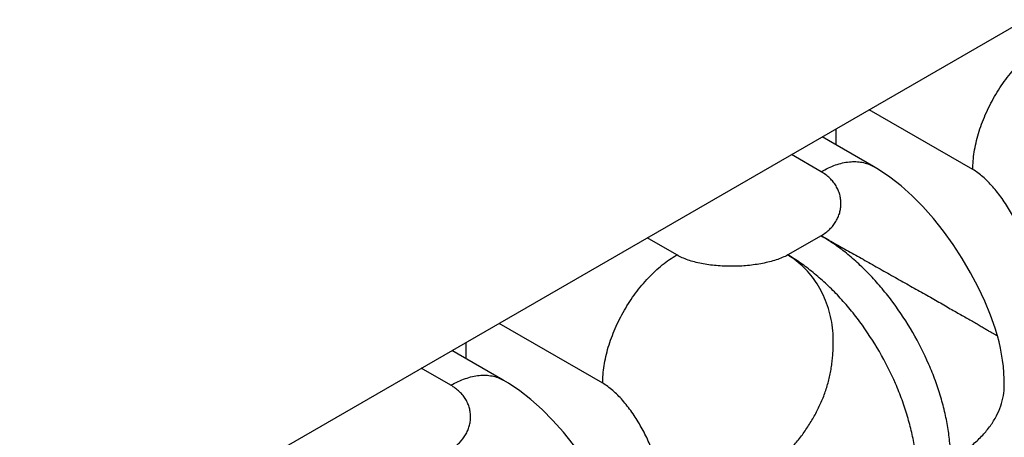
# Model space of a CAD drawing. Header units: inches. Extents: x 0 to 22, y 0 to 17.
# Tile 17 of 40: x 3.7348 to 3.9229, y 14.0207 to 14.1005. Entities that reach past the tile are written whole.
import ezdxf

# ---------------------------------------------------------------- set-up
doc = ezdxf.new("R2010")
doc.units = ezdxf.units.IN
doc.header["$LTSCALE"] = 1.21
doc.header["$MEASUREMENT"] = 0
doc.layers.get('0').update_dxf_attribs({"linetype": 'CONTINUOUS'})
doc.layers.add('02___PRT_ALL_AXES', color=7, linetype='CONTINUOUS')

msp = doc.modelspace()

# ---------------------------------------------------------------- linework, layer by layer
at = {"color": 7, "linetype": 'CONTINUOUS'}
for p, q in [((3.9168537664, 14.0719020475), (3.8970568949, 14.083332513)), ((3.8906908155, 14.0796568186), (3.8906908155, 14.0766240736)), ((3.8978623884, 14.0724832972), (3.8880645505, 14.0781404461)), ((3.8878623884, 14.0714921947), (3.8822062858, 14.0747579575)), ((3.8602852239, 14.0555694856), (3.8546291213, 14.0588352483)), ((3.8878623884, 14.0592439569), (3.8814984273, 14.0555694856)), ((3.8461430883, 14.0310745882), (3.8263462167, 14.0425050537)), ((3.8271517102, 14.0316558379), (3.8173538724, 14.0373129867)), ((3.8199801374, 14.0388293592), (3.8199801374, 14.0357966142)), ((3.8171517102, 14.0306647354), (3.8114956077, 14.0339304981))]:
    msp.add_line(p, q, dxfattribs=at)
for points in [[(3.92157167, 14.040085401), (3.9211298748, 14.0415542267), (3.9202309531, 14.0440962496), (3.9191398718, 14.046731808), (3.9178638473, 14.0494399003), (3.9164160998, 14.0521818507), (3.914823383, 14.0548972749), (3.9131008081, 14.0575516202), (3.9112590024, 14.0601172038), (3.9093255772, 14.0625460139), (3.907321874, 14.0648067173), (3.9052569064, 14.0668862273), (3.9031415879, 14.0687711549), (3.9009913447, 14.0704478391), (3.8988292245, 14.0719036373), (3.8978516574, 14.0724894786)], [(3.8508714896, 13.9992183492), (3.850418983, 14.0007250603), (3.8495197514, 14.0032656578), (3.8484284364, 14.0058994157), (3.8471535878, 14.008603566), (3.8457086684, 14.0113401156), (3.8441190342, 14.0140516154), (3.8423995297, 14.0167036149), (3.8405611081, 14.0192675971), (3.8386300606, 14.0216968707), (3.836626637, 14.0239605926), (3.8345602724, 14.026044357), (3.8324426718, 14.0279334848), (3.8302894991, 14.0296139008), (3.8281233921, 14.0310731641), (3.8271406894, 14.0316621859)]]:
    msp.add_lwpolyline(points, dxfattribs=at)
msp.add_arc((3.8878110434, 14.0306606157), 0.0350513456, 0.0112486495, 15.6478845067, dxfattribs=at)
for points, knots in [([(3.9168537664, 14.0719020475), (3.9168537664, 14.0724491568), (3.9169024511, 14.0735682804), (3.9171084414, 14.0752698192), (3.9174475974, 14.0770171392), (3.9180796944, 14.0794131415), (3.9191825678, 14.0824105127), (3.9209325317, 14.0858768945), (3.9230595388, 14.0891256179), (3.9251039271, 14.0915794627), (3.9268629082, 14.0933249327), (3.928206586, 14.0944923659), (3.929577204, 14.0955215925), (3.9305220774, 14.0961233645), (3.930995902, 14.0963969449)], [0, 0, 0, 0, 0.0558505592, 0.1142021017, 0.1748190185, 0.2374016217, 0.3670106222, 0.4999939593, 0.6329781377, 0.762589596, 0.8251739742, 0.8857929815, 0.9441468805, 1, 1, 1, 1]), ([(3.8878623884, 14.0714921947), (3.8883129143, 14.0717523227), (3.8892122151, 14.0722231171), (3.8905838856, 14.0727850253), (3.8919312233, 14.0731782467), (3.8932414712, 14.0733991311), (3.8945025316, 14.0734439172), (3.8957022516, 14.0733117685), (3.8968278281, 14.0730021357), (3.8975238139, 14.072677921), (3.8978516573, 14.0724894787)], [0, 0, 0, 0, 0.1485817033, 0.2894695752, 0.4226917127, 0.5486252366, 0.6679952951, 0.7819478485, 0.8919997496, 1, 1, 1, 1]), ([(3.8878623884, 14.0592439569), (3.8881681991, 14.0594246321), (3.8887459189, 14.0598116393), (3.8895185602, 14.0604777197), (3.8901737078, 14.0612037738), (3.8907108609, 14.0619796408), (3.8911297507, 14.0627952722), (3.8914300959, 14.0636406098), (3.8916116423, 14.0645056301), (3.8916741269, 14.0653803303), (3.8916172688, 14.066254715), (3.8914407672, 14.0671187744), (3.8911443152, 14.0679624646), (3.8907276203, 14.0687757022), (3.8901904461, 14.0695483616), (3.8895325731, 14.0702703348), (3.8887540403, 14.0709314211), (3.8881712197, 14.0713138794), (3.8878623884, 14.0714921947)], [0, 0, 0, 0, 0.0706401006, 0.1379101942, 0.2023862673, 0.2646037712, 0.3250581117, 0.3842087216, 0.44248671, 0.5003055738, 0.5580740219, 0.6162096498, 0.6751520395, 0.7353738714, 0.7973888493, 0.8617556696, 0.9290778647, 1, 1, 1, 1]), ([(3.9274603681, 14.0535308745), (3.9274565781, 14.0539140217), (3.92740232, 14.0547076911), (3.927207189, 14.0559229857), (3.9269037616, 14.0571922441), (3.9265003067, 14.0585008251), (3.9260051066, 14.0598342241), (3.9252276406, 14.0616388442), (3.9240811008, 14.0638510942), (3.9227436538, 14.0659520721), (3.9215738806, 14.0675261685), (3.920670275, 14.068618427), (3.9197419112, 14.0696171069), (3.9187969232, 14.0705076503), (3.9178435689, 14.0712754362), (3.9171836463, 14.071711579), (3.9168537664, 14.0719020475)], [0, 0, 0, 0, 0.0525598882, 0.1088958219, 0.1686698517, 0.2314244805, 0.2966248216, 0.3636859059, 0.5008690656, 0.6379161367, 0.7048116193, 0.7697881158, 0.8322698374, 0.8917356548, 0.9477483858, 1, 1, 1, 1]), ([(3.9126111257, 14.0163778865), (3.9126111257, 14.0173345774), (3.9125256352, 14.0192928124), (3.9121655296, 14.0222706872), (3.9115721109, 14.0253292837), (3.9107518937, 14.0284379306), (3.9097126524, 14.0315675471), (3.908039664, 14.0357500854), (3.9054733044, 14.0408337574), (3.9023538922, 14.0455981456), (3.8995681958, 14.0491383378), (3.8973774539, 14.0516032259), (3.8950953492, 14.053867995), (3.8927431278, 14.0559113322), (3.8903441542, 14.0577122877), (3.8886909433, 14.0587655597), (3.8878623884, 14.0592439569)], [0, 0, 0, 0, 0.0558003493, 0.1141766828, 0.174806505, 0.2373774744, 0.3015708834, 0.3670224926, 0.4999918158, 0.6329622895, 0.6984150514, 0.7626097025, 0.8251827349, 0.8858159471, 0.9441963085, 1, 1, 1, 1]), ([(3.8878623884, 14.0592439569), (3.8886973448, 14.0587728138), (3.8904328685, 14.0578023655), (3.893110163, 14.0563084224), (3.8959110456, 14.0547321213), (3.8987841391, 14.0531062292), (3.9012011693, 14.051734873), (3.9031359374, 14.0506434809), (3.9050343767, 14.0495803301), (3.9069046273, 14.0485414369), (3.9087307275, 14.0475138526), (3.9104504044, 14.0465288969), (3.9120980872, 14.0455646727), (3.9136751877, 14.0446482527), (3.914768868, 14.0440243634), (3.9157958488, 14.0434462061), (3.9167514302, 14.0429088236), (3.9176316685, 14.04240776), (3.9184300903, 14.0419391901), (3.9191440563, 14.0415118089), (3.9197691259, 14.0411358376), (3.9203014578, 14.0408209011), (3.9206882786, 14.0406035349), (3.9209489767, 14.0404611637), (3.9211079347, 14.0403752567), (3.921243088, 14.040302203), (3.9213545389, 14.0402408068), (3.9214426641, 14.0401900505), (3.9215070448, 14.0401487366), (3.9215459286, 14.0401194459), (3.9215642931, 14.0401003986), (3.9215695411, 14.0400924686), (3.9215705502, 14.0400889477)], [0, 0, 0, 0, 0.0741751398, 0.1538426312, 0.2372078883, 0.322838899, 0.4092582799, 0.4522153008, 0.4947048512, 0.5776033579, 0.617741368, 0.6568217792, 0.730930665, 0.7654452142, 0.7979453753, 0.8283469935, 0.8566282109, 0.8827673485, 0.9067100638, 0.928252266, 0.9471467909, 0.9631461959, 0.9761042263, 0.9814739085, 0.9861279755, 0.9900840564, 0.993359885, 0.9959741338, 0.9979470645, 0.9992844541, 0.9997166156, 1, 1, 1, 1]), ([(3.8461430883, 14.0310745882), (3.8461430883, 14.0316216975), (3.846191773, 14.032740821), (3.8463977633, 14.0344423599), (3.8467369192, 14.0361896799), (3.8473690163, 14.0385856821), (3.8484718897, 14.0415830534), (3.8502218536, 14.0450494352), (3.8523488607, 14.0482981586), (3.854393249, 14.0507520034), (3.8561522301, 14.0524974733), (3.8574959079, 14.0536649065), (3.8588665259, 14.0546941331), (3.8598113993, 14.0552959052), (3.8602852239, 14.0555694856)], [0, 0, 0, 0, 0.0558505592, 0.1142021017, 0.1748190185, 0.2374016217, 0.3670106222, 0.4999939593, 0.6329781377, 0.762589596, 0.8251739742, 0.8857929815, 0.9441468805, 1, 1, 1, 1]), ([(3.85674969, 14.0127034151), (3.8573166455, 14.0123835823), (3.858496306, 14.0118141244), (3.8609972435, 14.0109654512), (3.864351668, 14.0104577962), (3.8677867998, 14.0106987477), (3.8705304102, 14.0113247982), (3.8725905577, 14.0120245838), (3.8746054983, 14.0129510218), (3.8762311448, 14.0138850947), (3.8775024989, 14.0147192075), (3.8784453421, 14.0153884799), (3.8793697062, 14.0160977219), (3.8802711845, 14.0168476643), (3.8811454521, 14.017638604), (3.8819882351, 14.018470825), (3.8827948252, 14.0193450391), (3.8838198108, 14.0205670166), (3.8850051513, 14.0221838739), (3.8862795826, 14.0242299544), (3.8874178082, 14.0263549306), (3.8882267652, 14.0281895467), (3.8887713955, 14.0296886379), (3.8891227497, 14.0308249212), (3.8894184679, 14.0319717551), (3.8896623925, 14.0331252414), (3.8898576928, 14.0342817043), (3.89000756, 14.0354374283), (3.890115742, 14.0365888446), (3.8902057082, 14.038106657), (3.8902097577, 14.0399807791), (3.8900138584, 14.0421890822), (3.8895924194, 14.0443231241), (3.8889613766, 14.0463619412), (3.8881361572, 14.0482862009), (3.8871288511, 14.0500773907), (3.8859489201, 14.0517185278), (3.8846051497, 14.0531910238), (3.8831210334, 14.0544844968), (3.882049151, 14.0552293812), (3.8814984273, 14.0555694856)], [0, 0, 0, 0, 0.0278865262, 0.0559378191, 0.1129178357, 0.1718784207, 0.2022988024, 0.2333051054, 0.2649084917, 0.297157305, 0.3135238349, 0.3300375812, 0.3466785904, 0.3634250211, 0.3802594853, 0.3971696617, 0.4141488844, 0.4311965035, 0.4654758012, 0.4999288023, 0.5343859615, 0.5686685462, 0.5857151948, 0.6026918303, 0.6196000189, 0.6364349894, 0.6531847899, 0.6698310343, 0.6863496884, 0.7027182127, 0.7349581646, 0.766540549, 0.7975363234, 0.8279661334, 0.8578059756, 0.8870647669, 0.9158293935, 0.9442098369, 0.9722706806, 1, 1, 1, 1]), ([(3.8814984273, 14.0555694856), (3.8811578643, 14.0553856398), (3.8804320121, 14.0550435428), (3.8792689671, 14.0546127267), (3.8780090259, 14.054246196), (3.8766685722, 14.0539444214), (3.8752638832, 14.0537077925), (3.8733141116, 14.0534784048), (3.8708318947, 14.0533610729), (3.8683523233, 14.0534623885), (3.866412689, 14.0536829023), (3.8650214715, 14.0539153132), (3.8636982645, 14.0542163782), (3.8624592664, 14.0545866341), (3.8613207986, 14.0550265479), (3.8606146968, 14.055379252), (3.8602852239, 14.0555694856)], [0, 0, 0, 0, 0.0531281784, 0.1099514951, 0.170105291, 0.2331218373, 0.2984665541, 0.365561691, 0.5025340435, 0.6391099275, 0.7057226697, 0.7704153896, 0.8326370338, 0.891892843, 0.9477735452, 1, 1, 1, 1]), ([(3.9062471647, 14.0127034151), (3.9062471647, 14.0136601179), (3.9061616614, 14.0156183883), (3.9058015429, 14.0185963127), (3.90520813, 14.0216549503), (3.9043878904, 14.0247636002), (3.9033486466, 14.0278932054), (3.901675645, 14.0320757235), (3.8991092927, 14.0371593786), (3.8959898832, 14.0419237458), (3.8932041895, 14.0454639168), (3.8910134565, 14.0479287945), (3.8887313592, 14.0501935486), (3.8863791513, 14.0522368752), (3.8839801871, 14.0540378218), (3.8823269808, 14.0550910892), (3.8814984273, 14.0555694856)], [0, 0, 0, 0, 0.0558010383, 0.1141787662, 0.1748095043, 0.237380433, 0.3015734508, 0.3670249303, 0.4999939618, 0.6329638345, 0.6984163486, 0.7626107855, 0.8251834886, 0.8858163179, 0.9441964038, 1, 1, 1, 1]), ([(3.8171517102, 14.0306647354), (3.81760222, 14.0309248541), (3.8185014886, 14.0313956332), (3.8198731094, 14.0319575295), (3.8212204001, 14.0323507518), (3.8225306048, 14.0325716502), (3.8237916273, 14.0326164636), (3.824991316, 14.0324843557), (3.8261168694, 14.0321747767), (3.8268128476, 14.0318506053), (3.8271406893, 14.031662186)], [0, 0, 0, 0, 0.1485810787, 0.2894686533, 0.4226907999, 0.5486245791, 0.6679950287, 0.7819479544, 0.8920000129, 1, 1, 1, 1]), ([(3.8171517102, 14.0184164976), (3.8177364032, 14.01877758), (3.8187906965, 14.0195981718), (3.8198049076, 14.0208919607), (3.8203675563, 14.0219960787), (3.8206683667, 14.022840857), (3.8208527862, 14.0237040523), (3.8209200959, 14.0245760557), (3.820869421, 14.0254471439), (3.8206999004, 14.0263075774), (3.8204106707, 14.0271475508), (3.8200009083, 14.027957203), (3.8194698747, 14.0287266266), (3.8188168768, 14.0294459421), (3.8180414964, 14.0301052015), (3.8174601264, 14.0304866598), (3.8171517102, 14.0306647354)], [0, 0, 0, 0, 0.1372810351, 0.2640920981, 0.3248233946, 0.3842339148, 0.4427114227, 0.5006424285, 0.5584259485, 0.6164870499, 0.6752887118, 0.7353405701, 0.7972034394, 0.8614891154, 0.9288557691, 1, 1, 1, 1]), ([(3.85674969, 14.0127034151), (3.8567458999, 14.0130865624), (3.8566916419, 14.0138802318), (3.8564965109, 14.0150955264), (3.8561930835, 14.0163647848), (3.8557896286, 14.0176733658), (3.8552944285, 14.0190067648), (3.8545169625, 14.0208113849), (3.8533704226, 14.0230236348), (3.8520329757, 14.0251246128), (3.8508632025, 14.0266987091), (3.8499595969, 14.0277909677), (3.8490312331, 14.0287896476), (3.848086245, 14.029680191), (3.8471328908, 14.0304479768), (3.8464729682, 14.0308841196), (3.8461430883, 14.0310745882)], [0, 0, 0, 0, 0.0525598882, 0.1088958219, 0.1686698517, 0.2314244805, 0.2966248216, 0.3636859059, 0.5008690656, 0.6379161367, 0.7048116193, 0.7697881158, 0.8322698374, 0.8917356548, 0.9477483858, 1, 1, 1, 1]), ([(3.9126111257, 14.0163778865), (3.9133999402, 14.0168333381), (3.9149018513, 14.0177859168), (3.9169561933, 14.0193754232), (3.9187333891, 14.0210764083), (3.9202148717, 14.022872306), (3.9213858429, 14.0247472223), (3.9222332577, 14.0266845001), (3.9227475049, 14.0286642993), (3.9228622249, 14.0300048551), (3.9228622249, 14.0306674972)], [0, 0, 0, 0, 0.1484760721, 0.289465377, 0.4227425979, 0.5486497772, 0.6679882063, 0.7819272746, 0.8919849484, 1, 1, 1, 1])]:
    msp.add_open_spline(points, degree=3, knots=knots, dxfattribs=at)
at = {"layer": '02___PRT_ALL_AXES', "color": 3, "linetype": 'CONTINUOUS'}
msp.add_line((3.7347737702, 13.9896322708), (3.9469058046, 14.1121146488), dxfattribs=at)

doc.saveas('drawing.dxf')
